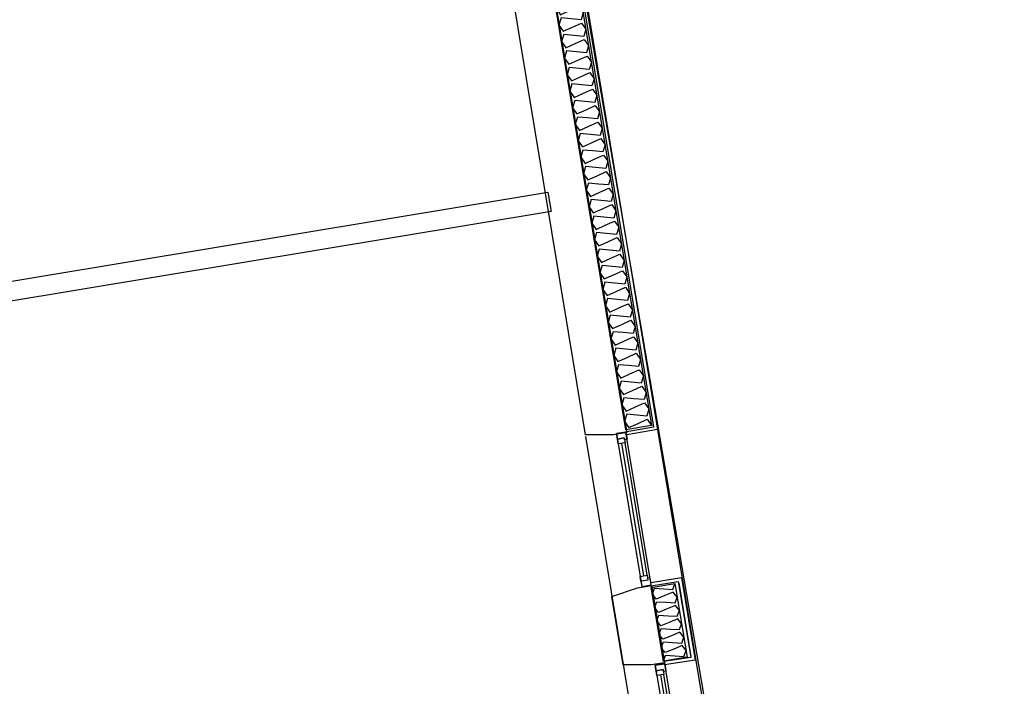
# Model space of a CAD drawing. Header units: millimetres. Extents: x -15 to 127, y -65 to 67.
# Tile 55 of 256: x 39.541 to 40.045, y -53.28 to -52.939. Entities that reach past the tile are written whole.
import ezdxf

# ---------------------------------------------------------------- set-up
doc = ezdxf.new("R2010")
doc.units = ezdxf.units.MM
doc.header["$MEASUREMENT"] = 0
doc.layers.add('Calque 5', color=7, linetype='Continuous')

# ---------------------------------------------------------------- blocks, each defined once
blk = doc.blocks.new('PD_26494')
at = {"layer": 'Calque 5', "color": 0}
for p, q in [((16.02437, -39.05693), (16.04015, -39.05431)), ((16.04015, -39.05431), (16.08022, -39.29595)), ((16.08022, -39.29595), (16.06444, -39.29857))]:
    blk.add_line(p, q, dxfattribs=at)
blk = doc.blocks.new('PD_26498')
at = {"layer": 'Calque 5', "color": 0}
for points in [[(16.03792, -39.05703), (16.07718, -39.29381), (16.06408, -39.29599), (16.02481, -39.0592), (16.03792, -39.05703)], [(16.03792, -39.05703), (16.03685, -39.06072), (16.03172, -39.06023), (16.02659, -39.05974), (16.02551, -39.06343), (16.02772, -39.06658), (16.03242, -39.06446), (16.03712, -39.06234), (16.03932, -39.06549), (16.03825, -39.06918), (16.03312, -39.06869), (16.02799, -39.0682), (16.02692, -39.07189), (16.02912, -39.07504), (16.03382, -39.07292), (16.03852, -39.07079), (16.04072, -39.07394), (16.03965, -39.07764), (16.03452, -39.07714), (16.02939, -39.07665), (16.02832, -39.08035), (16.03052, -39.08349), (16.03522, -39.08137), (16.03992, -39.07925), (16.04213, -39.0824), (16.04105, -39.08609), (16.03592, -39.0856), (16.03079, -39.08511), (16.02972, -39.0888), (16.03193, -39.09195), (16.03662, -39.08983), (16.04132, -39.08771), (16.04353, -39.09086), (16.04246, -39.09455), (16.03733, -39.09406), (16.03219, -39.09357), (16.03112, -39.09726), (16.03333, -39.10041), (16.03803, -39.09829), (16.04272, -39.09616), (16.04493, -39.09931), (16.04386, -39.10301), (16.03873, -39.10251), (16.0336, -39.10202), (16.03253, -39.10571), (16.03473, -39.10886), (16.03943, -39.10674), (16.04413, -39.10462), (16.04633, -39.10777), (16.04526, -39.11146), (16.04013, -39.11097), (16.035, -39.11048), (16.03393, -39.11417), (16.03613, -39.11732), (16.04083, -39.1152), (16.04553, -39.11308), (16.04773, -39.11623), (16.04666, -39.11992), (16.04153, -39.11943), (16.0364, -39.11894), (16.03533, -39.12263), (16.03754, -39.12578), (16.04223, -39.12366), (16.04693, -39.12153), (16.04914, -39.12468), (16.04807, -39.12838), (16.04293, -39.12788), (16.0378, -39.12739), (16.03673, -39.13108), (16.03894, -39.13423), (16.04364, -39.13211), (16.04833, -39.12999), (16.05054, -39.13314), (16.04947, -39.13683), (16.04434, -39.13634), (16.03921, -39.13585), (16.03813, -39.13954), (16.04034, -39.14269), (16.04504, -39.14057), (16.04974, -39.13845), (16.05194, -39.1416), (16.05087, -39.14529), (16.04574, -39.1448), (16.04061, -39.1443), (16.03954, -39.148), (16.04174, -39.15115), (16.04644, -39.14903), (16.05114, -39.1469), (16.05334, -39.15005), (16.05227, -39.15375), (16.04714, -39.15325), (16.04201, -39.15276), (16.04094, -39.15645), (16.04314, -39.1596), (16.04784, -39.15748), (16.05254, -39.15536), (16.05475, -39.15851), (16.05368, -39.1622), (16.04854, -39.16171), (16.04341, -39.16122), (16.04234, -39.16491), (16.04455, -39.16806), (16.04925, -39.16594), (16.05394, -39.16382), (16.05615, -39.16697), (16.05508, -39.17066), (16.04995, -39.17017), (16.04481, -39.16967), (16.04374, -39.17337), (16.04595, -39.17652), (16.05065, -39.17439), (16.05535, -39.17227), (16.05755, -39.17542), (16.05648, -39.17912), (16.05135, -39.17862), (16.04622, -39.17813), (16.04515, -39.18182), (16.04735, -39.18497), (16.05205, -39.18285), (16.05675, -39.18073), (16.05895, -39.18388), (16.05788, -39.18757), (16.05275, -39.18708), (16.04762, -39.18659), (16.04655, -39.19028), (16.04875, -39.19343), (16.05345, -39.19131), (16.05815, -39.18919), (16.06036, -39.19234), (16.05928, -39.19603), (16.05415, -39.19554), (16.04902, -39.19504), (16.04795, -39.19874), (16.05016, -39.20189), (16.05485, -39.19976), (16.05955, -39.19764), (16.06176, -39.20079), (16.06069, -39.20448), (16.05556, -39.20399), (16.05042, -39.2035), (16.04935, -39.20719), (16.05156, -39.21034), (16.05626, -39.20822), (16.06095, -39.2061), (16.06316, -39.20925), (16.06209, -39.21294), (16.05696, -39.21245), (16.05183, -39.21196), (16.05076, -39.21565), (16.05296, -39.2188), (16.05766, -39.21668), (16.06236, -39.21456), (16.06456, -39.2177), (16.06349, -39.2214), (16.05836, -39.22091), (16.05323, -39.22041), (16.05216, -39.22411), (16.05436, -39.22726), (16.05906, -39.22513), (16.06376, -39.22301), (16.06596, -39.22616), (16.06489, -39.22985), (16.05976, -39.22936), (16.05463, -39.22887), (16.05356, -39.23256), (16.05577, -39.23571), (16.06046, -39.23359), (16.06516, -39.23147), (16.06737, -39.23462), (16.0663, -39.23831), (16.06116, -39.23782), (16.05603, -39.23733), (16.05496, -39.24102), (16.05717, -39.24417), (16.06187, -39.24205), (16.06656, -39.23992), (16.06877, -39.24307), (16.0677, -39.24677), (16.06257, -39.24628), (16.05744, -39.24578), (16.05636, -39.24948), (16.05857, -39.25263), (16.06327, -39.2505), (16.06797, -39.24838), (16.07017, -39.25153), (16.0691, -39.25522), (16.06397, -39.25473), (16.05884, -39.25424), (16.05777, -39.25793), (16.05997, -39.26108), (16.06467, -39.25896), (16.06937, -39.25684), (16.07157, -39.25999), (16.0705, -39.26368), (16.06537, -39.26319), (16.06024, -39.2627), (16.05917, -39.26639), (16.06137, -39.26954), (16.06607, -39.26742), (16.07077, -39.26529), (16.07298, -39.26844), (16.0719, -39.27214), (16.06677, -39.27164), (16.06164, -39.27115), (16.06057, -39.27485), (16.06278, -39.278), (16.06747, -39.27587), (16.07217, -39.27375), (16.07438, -39.2769), (16.07331, -39.28059), (16.06818, -39.2801), (16.06304, -39.27961), (16.06197, -39.2833), (16.06418, -39.28645), (16.06888, -39.28433), (16.07357, -39.28221), (16.07578, -39.28536), (16.07471, -39.28905), (16.06958, -39.28856), (16.06445, -39.28807), (16.06338, -39.29176), (16.06558, -39.29491), (16.07028, -39.29279), (16.07498, -39.29066), (16.07718, -39.29381)]]:
    blk.add_lwpolyline(points, dxfattribs=at)
blk = doc.blocks.new('PD_26584')
at = {"layer": 'Calque 5', "color": 0}
for p, q in [((16.07679, -39.3742), (16.09257, -39.37175)), ((16.09257, -39.37175), (16.09958, -39.41401)), ((16.09958, -39.41401), (16.08375, -39.41647))]:
    blk.add_line(p, q, dxfattribs=at)
blk = doc.blocks.new('PD_26585')
at = {"layer": 'Calque 5', "color": 0}
for points in [[(16.08331, -39.41449), (16.07706, -39.37681), (16.08916, -39.37481), (16.09541, -39.41249), (16.08331, -39.41449)], [(16.08331, -39.41449), (16.08436, -39.41148), (16.08907, -39.41178), (16.09379, -39.41208), (16.09484, -39.40906), (16.09287, -39.40655), (16.08851, -39.40835), (16.08415, -39.41016), (16.08218, -39.40764), (16.08323, -39.40463), (16.08794, -39.40493), (16.09265, -39.40523), (16.0937, -39.40221), (16.09173, -39.3997), (16.08737, -39.4015), (16.08301, -39.40331), (16.08104, -39.40079), (16.08209, -39.39777), (16.0868, -39.39808), (16.09151, -39.39838), (16.09257, -39.39536), (16.0906, -39.39284), (16.08623, -39.39465), (16.08187, -39.39645), (16.0799, -39.39394), (16.08096, -39.39092), (16.08567, -39.39122), (16.09038, -39.39152), (16.09143, -39.38851), (16.08946, -39.38599), (16.0851, -39.3878), (16.08074, -39.3896), (16.07877, -39.38709), (16.07982, -39.38407), (16.08453, -39.38437), (16.08924, -39.38467), (16.09029, -39.38166), (16.08832, -39.37914), (16.08396, -39.38095), (16.0796, -39.38275), (16.07763, -39.38024), (16.07868, -39.37722), (16.08339, -39.37752), (16.0881, -39.37782), (16.08916, -39.37481)]]:
    blk.add_lwpolyline(points, dxfattribs=at)
blk = doc.blocks.new('PD_26583')
at = {"layer": 'Calque 5', "color": 0}
blk.add_line((16.09113, -39.37448), (16.09738, -39.41216), dxfattribs=at)
blk.add_lwpolyline([(16.08349, -39.41477), (16.07704, -39.3759), (16.09088, -39.37376), (16.09732, -39.41262), (16.08349, -39.41477)], dxfattribs=at)
at = {"layer": 'Calque 5'}
for name in ['PD_26584', 'PD_26585']:
    blk.add_blockref(name, (0, 0), dxfattribs=at)
blk = doc.blocks.new('PD_26582')
at = {"layer": 'Calque 5', "color": 0}
blk.add_lwpolyline([(16.07719, -39.37575), (16.08375, -39.41534), (16.07695, -39.41648), (16.06266, -39.41648), (16.05684, -39.38141), (16.06999, -39.37693), (16.07719, -39.37575)], dxfattribs=at)
at = {"layer": 'Calque 5'}
blk.add_blockref('PD_26583', (0, 0), dxfattribs=at)
blk = doc.blocks.new('PD_26586')
at = {"layer": 'Calque 5', "color": 0}
for p, q in [((16.08172, -39.42158), (16.09276, -39.48815)), ((16.09453, -39.48786), (16.08349, -39.42129))]:
    blk.add_line(p, q, dxfattribs=at)
for points in [[(16.09672, -39.49286), (16.08395, -39.41585), (16.07909, -39.41665), (16.09186, -39.49366), (16.09672, -39.49286)], [(16.07909, -39.41665), (16.08395, -39.41585), (16.08456, -39.41953), (16.08324, -39.41975), (16.08308, -39.41883), (16.07954, -39.41942), (16.07909, -39.41665)], [(16.07995, -39.42187), (16.07954, -39.41942), (16.08308, -39.41883), (16.08349, -39.42129), (16.07995, -39.42187)], [(16.0914, -39.4909), (16.09099, -39.48844), (16.09453, -39.48786), (16.09494, -39.49031), (16.0914, -39.4909)], [(16.09186, -39.49366), (16.09672, -39.49286), (16.09611, -39.48917), (16.09478, -39.48939), (16.09494, -39.49031), (16.0914, -39.4909), (16.09186, -39.49366)]]:
    blk.add_lwpolyline(points, dxfattribs=at)
blk.add_point((16.08395, -39.41585), dxfattribs=at)
blk = doc.blocks.new('PD_26587')
at = {"layer": 'Calque 5', "color": 0}
for p, q in [((16.06185, -39.30292), (16.0731, -39.37079)), ((16.07487, -39.3705), (16.06362, -39.30263))]:
    blk.add_line(p, q, dxfattribs=at)
for points in [[(16.07706, -39.3755), (16.06408, -39.29719), (16.05921, -39.29799), (16.0722, -39.37631), (16.07706, -39.3755)], [(16.05921, -39.29799), (16.06408, -39.29719), (16.06469, -39.30087), (16.06336, -39.30109), (16.06321, -39.30017), (16.05967, -39.30076), (16.05921, -39.29799)], [(16.06008, -39.30322), (16.05967, -39.30076), (16.06321, -39.30017), (16.06362, -39.30263), (16.06008, -39.30322)], [(16.07174, -39.37354), (16.07133, -39.37109), (16.07487, -39.3705), (16.07528, -39.37296), (16.07174, -39.37354)], [(16.0722, -39.37631), (16.07706, -39.3755), (16.07645, -39.37181), (16.07512, -39.37203), (16.07528, -39.37296), (16.07174, -39.37354), (16.0722, -39.37631)]]:
    blk.add_lwpolyline(points, dxfattribs=at)
blk.add_point((16.06408, -39.29719), dxfattribs=at)
blk = doc.blocks.new('PD_27837')
at = {"layer": 'Calque 5', "color": 0}
for p, q in [((16.02437, -39.05693), (16.04015, -39.05431)), ((16.04015, -39.05431), (16.08022, -39.29595)), ((16.08022, -39.29595), (16.06444, -39.29857))]:
    blk.add_line(p, q, dxfattribs=at)
blk = doc.blocks.new('PD_27841')
at = {"layer": 'Calque 5', "color": 0}
for points in [[(16.03792, -39.05703), (16.07718, -39.29381), (16.06408, -39.29599), (16.02481, -39.0592), (16.03792, -39.05703)], [(16.03792, -39.05703), (16.03685, -39.06072), (16.03172, -39.06023), (16.02659, -39.05974), (16.02551, -39.06343), (16.02772, -39.06658), (16.03242, -39.06446), (16.03712, -39.06234), (16.03932, -39.06549), (16.03825, -39.06918), (16.03312, -39.06869), (16.02799, -39.0682), (16.02692, -39.07189), (16.02912, -39.07504), (16.03382, -39.07292), (16.03852, -39.07079), (16.04072, -39.07394), (16.03965, -39.07764), (16.03452, -39.07714), (16.02939, -39.07665), (16.02832, -39.08035), (16.03052, -39.08349), (16.03522, -39.08137), (16.03992, -39.07925), (16.04213, -39.0824), (16.04105, -39.08609), (16.03592, -39.0856), (16.03079, -39.08511), (16.02972, -39.0888), (16.03193, -39.09195), (16.03662, -39.08983), (16.04132, -39.08771), (16.04353, -39.09086), (16.04246, -39.09455), (16.03733, -39.09406), (16.03219, -39.09357), (16.03112, -39.09726), (16.03333, -39.10041), (16.03803, -39.09829), (16.04272, -39.09616), (16.04493, -39.09931), (16.04386, -39.10301), (16.03873, -39.10251), (16.0336, -39.10202), (16.03253, -39.10571), (16.03473, -39.10886), (16.03943, -39.10674), (16.04413, -39.10462), (16.04633, -39.10777), (16.04526, -39.11146), (16.04013, -39.11097), (16.035, -39.11048), (16.03393, -39.11417), (16.03613, -39.11732), (16.04083, -39.1152), (16.04553, -39.11308), (16.04773, -39.11623), (16.04666, -39.11992), (16.04153, -39.11943), (16.0364, -39.11894), (16.03533, -39.12263), (16.03754, -39.12578), (16.04223, -39.12366), (16.04693, -39.12153), (16.04914, -39.12468), (16.04807, -39.12838), (16.04293, -39.12788), (16.0378, -39.12739), (16.03673, -39.13108), (16.03894, -39.13423), (16.04364, -39.13211), (16.04833, -39.12999), (16.05054, -39.13314), (16.04947, -39.13683), (16.04434, -39.13634), (16.03921, -39.13585), (16.03813, -39.13954), (16.04034, -39.14269), (16.04504, -39.14057), (16.04974, -39.13845), (16.05194, -39.1416), (16.05087, -39.14529), (16.04574, -39.1448), (16.04061, -39.1443), (16.03954, -39.148), (16.04174, -39.15115), (16.04644, -39.14903), (16.05114, -39.1469), (16.05334, -39.15005), (16.05227, -39.15375), (16.04714, -39.15325), (16.04201, -39.15276), (16.04094, -39.15645), (16.04314, -39.1596), (16.04784, -39.15748), (16.05254, -39.15536), (16.05475, -39.15851), (16.05368, -39.1622), (16.04854, -39.16171), (16.04341, -39.16122), (16.04234, -39.16491), (16.04455, -39.16806), (16.04925, -39.16594), (16.05394, -39.16382), (16.05615, -39.16697), (16.05508, -39.17066), (16.04995, -39.17017), (16.04481, -39.16967), (16.04374, -39.17337), (16.04595, -39.17652), (16.05065, -39.17439), (16.05535, -39.17227), (16.05755, -39.17542), (16.05648, -39.17912), (16.05135, -39.17862), (16.04622, -39.17813), (16.04515, -39.18182), (16.04735, -39.18497), (16.05205, -39.18285), (16.05675, -39.18073), (16.05895, -39.18388), (16.05788, -39.18757), (16.05275, -39.18708), (16.04762, -39.18659), (16.04655, -39.19028), (16.04875, -39.19343), (16.05345, -39.19131), (16.05815, -39.18919), (16.06036, -39.19234), (16.05928, -39.19603), (16.05415, -39.19554), (16.04902, -39.19504), (16.04795, -39.19874), (16.05016, -39.20189), (16.05485, -39.19976), (16.05955, -39.19764), (16.06176, -39.20079), (16.06069, -39.20448), (16.05556, -39.20399), (16.05042, -39.2035), (16.04935, -39.20719), (16.05156, -39.21034), (16.05626, -39.20822), (16.06095, -39.2061), (16.06316, -39.20925), (16.06209, -39.21294), (16.05696, -39.21245), (16.05183, -39.21196), (16.05076, -39.21565), (16.05296, -39.2188), (16.05766, -39.21668), (16.06236, -39.21456), (16.06456, -39.2177), (16.06349, -39.2214), (16.05836, -39.22091), (16.05323, -39.22041), (16.05216, -39.22411), (16.05436, -39.22726), (16.05906, -39.22513), (16.06376, -39.22301), (16.06596, -39.22616), (16.06489, -39.22985), (16.05976, -39.22936), (16.05463, -39.22887), (16.05356, -39.23256), (16.05577, -39.23571), (16.06046, -39.23359), (16.06516, -39.23147), (16.06737, -39.23462), (16.0663, -39.23831), (16.06116, -39.23782), (16.05603, -39.23733), (16.05496, -39.24102), (16.05717, -39.24417), (16.06187, -39.24205), (16.06656, -39.23992), (16.06877, -39.24307), (16.0677, -39.24677), (16.06257, -39.24628), (16.05744, -39.24578), (16.05636, -39.24948), (16.05857, -39.25263), (16.06327, -39.2505), (16.06797, -39.24838), (16.07017, -39.25153), (16.0691, -39.25522), (16.06397, -39.25473), (16.05884, -39.25424), (16.05777, -39.25793), (16.05997, -39.26108), (16.06467, -39.25896), (16.06937, -39.25684), (16.07157, -39.25999), (16.0705, -39.26368), (16.06537, -39.26319), (16.06024, -39.2627), (16.05917, -39.26639), (16.06137, -39.26954), (16.06607, -39.26742), (16.07077, -39.26529), (16.07298, -39.26844), (16.0719, -39.27214), (16.06677, -39.27164), (16.06164, -39.27115), (16.06057, -39.27485), (16.06278, -39.278), (16.06747, -39.27587), (16.07217, -39.27375), (16.07438, -39.2769), (16.07331, -39.28059), (16.06818, -39.2801), (16.06304, -39.27961), (16.06197, -39.2833), (16.06418, -39.28645), (16.06888, -39.28433), (16.07357, -39.28221), (16.07578, -39.28536), (16.07471, -39.28905), (16.06958, -39.28856), (16.06445, -39.28807), (16.06338, -39.29176), (16.06558, -39.29491), (16.07028, -39.29279), (16.07498, -39.29066), (16.07718, -39.29381)]]:
    blk.add_lwpolyline(points, dxfattribs=at)
blk = doc.blocks.new('PD_27927')
at = {"layer": 'Calque 5', "color": 0}
for p, q in [((16.07679, -39.3742), (16.09257, -39.37175)), ((16.09257, -39.37175), (16.09958, -39.41401)), ((16.09958, -39.41401), (16.08375, -39.41647))]:
    blk.add_line(p, q, dxfattribs=at)
blk = doc.blocks.new('PD_27928')
at = {"layer": 'Calque 5', "color": 0}
for points in [[(16.08331, -39.41449), (16.07706, -39.37681), (16.08916, -39.37481), (16.09541, -39.41249), (16.08331, -39.41449)], [(16.08331, -39.41449), (16.08436, -39.41148), (16.08907, -39.41178), (16.09379, -39.41208), (16.09484, -39.40906), (16.09287, -39.40655), (16.08851, -39.40835), (16.08415, -39.41016), (16.08218, -39.40764), (16.08323, -39.40463), (16.08794, -39.40493), (16.09265, -39.40523), (16.0937, -39.40221), (16.09173, -39.3997), (16.08737, -39.4015), (16.08301, -39.40331), (16.08104, -39.40079), (16.08209, -39.39777), (16.0868, -39.39808), (16.09151, -39.39838), (16.09257, -39.39536), (16.0906, -39.39284), (16.08623, -39.39465), (16.08187, -39.39645), (16.0799, -39.39394), (16.08096, -39.39092), (16.08567, -39.39122), (16.09038, -39.39152), (16.09143, -39.38851), (16.08946, -39.38599), (16.0851, -39.3878), (16.08074, -39.3896), (16.07877, -39.38709), (16.07982, -39.38407), (16.08453, -39.38437), (16.08924, -39.38467), (16.09029, -39.38166), (16.08832, -39.37914), (16.08396, -39.38095), (16.0796, -39.38275), (16.07763, -39.38024), (16.07868, -39.37722), (16.08339, -39.37752), (16.0881, -39.37782), (16.08916, -39.37481)]]:
    blk.add_lwpolyline(points, dxfattribs=at)
blk = doc.blocks.new('PD_27926')
at = {"layer": 'Calque 5', "color": 0}
blk.add_line((16.09113, -39.37448), (16.09738, -39.41216), dxfattribs=at)
blk.add_lwpolyline([(16.08349, -39.41477), (16.07704, -39.3759), (16.09088, -39.37376), (16.09732, -39.41262), (16.08349, -39.41477)], dxfattribs=at)
at = {"layer": 'Calque 5'}
for name in ['PD_27927', 'PD_27928']:
    blk.add_blockref(name, (0, 0), dxfattribs=at)
blk = doc.blocks.new('PD_27925')
at = {"layer": 'Calque 5', "color": 0}
blk.add_lwpolyline([(16.07719, -39.37575), (16.08375, -39.41534), (16.07695, -39.41648), (16.06266, -39.41648), (16.05684, -39.38141), (16.06999, -39.37693), (16.07719, -39.37575)], dxfattribs=at)
at = {"layer": 'Calque 5'}
blk.add_blockref('PD_27926', (0, 0), dxfattribs=at)
blk = doc.blocks.new('PD_27929')
at = {"layer": 'Calque 5', "color": 0}
for p, q in [((16.08172, -39.42158), (16.09276, -39.48815)), ((16.09453, -39.48786), (16.08349, -39.42129))]:
    blk.add_line(p, q, dxfattribs=at)
for points in [[(16.09672, -39.49286), (16.08395, -39.41585), (16.07909, -39.41665), (16.09186, -39.49366), (16.09672, -39.49286)], [(16.07909, -39.41665), (16.08395, -39.41585), (16.08456, -39.41953), (16.08324, -39.41975), (16.08308, -39.41883), (16.07954, -39.41942), (16.07909, -39.41665)], [(16.07995, -39.42187), (16.07954, -39.41942), (16.08308, -39.41883), (16.08349, -39.42129), (16.07995, -39.42187)], [(16.0914, -39.4909), (16.09099, -39.48844), (16.09453, -39.48786), (16.09494, -39.49031), (16.0914, -39.4909)], [(16.09186, -39.49366), (16.09672, -39.49286), (16.09611, -39.48917), (16.09478, -39.48939), (16.09494, -39.49031), (16.0914, -39.4909), (16.09186, -39.49366)]]:
    blk.add_lwpolyline(points, dxfattribs=at)
blk.add_point((16.08395, -39.41585), dxfattribs=at)
blk = doc.blocks.new('PD_27930')
at = {"layer": 'Calque 5', "color": 0}
for p, q in [((16.06185, -39.30292), (16.0731, -39.37079)), ((16.07487, -39.3705), (16.06362, -39.30263))]:
    blk.add_line(p, q, dxfattribs=at)
for points in [[(16.07706, -39.3755), (16.06408, -39.29719), (16.05921, -39.29799), (16.0722, -39.37631), (16.07706, -39.3755)], [(16.05921, -39.29799), (16.06408, -39.29719), (16.06469, -39.30087), (16.06336, -39.30109), (16.06321, -39.30017), (16.05967, -39.30076), (16.05921, -39.29799)], [(16.06008, -39.30322), (16.05967, -39.30076), (16.06321, -39.30017), (16.06362, -39.30263), (16.06008, -39.30322)], [(16.07174, -39.37354), (16.07133, -39.37109), (16.07487, -39.3705), (16.07528, -39.37296), (16.07174, -39.37354)], [(16.0722, -39.37631), (16.07706, -39.3755), (16.07645, -39.37181), (16.07512, -39.37203), (16.07528, -39.37296), (16.07174, -39.37354), (16.0722, -39.37631)]]:
    blk.add_lwpolyline(points, dxfattribs=at)
blk.add_point((16.06408, -39.29719), dxfattribs=at)

msp = doc.modelspace()

# ---------------------------------------------------------------- linework, layer by layer
at = {"layer": 'Calque 5', "color": 0}
for p, q in [((39.75557, -52.47408), (39.89935, -53.34115)), ((39.75557, -52.47408), (39.89935, -53.34115)), ((39.86326, -53.34895), (39.8306, -53.15198)), ((39.86326, -53.34895), (39.8306, -53.15198))]:
    msp.add_line(p, q, dxfattribs=at)
for points in [[(38.92731, -51.23285), (39.86138, -51.23285), (39.86138, -51.2381), (40.04504, -52.35058), (39.74068, -52.40306), (39.96633, -53.72544), (37.93027, -54.06129), (37.70462, -52.68118), (38.9378, -52.48177), (38.92731, -51.23285)], [(38.92731, -51.23285), (39.86138, -51.23285), (39.86138, -51.2381), (40.04504, -52.35058), (39.74068, -52.40306), (39.96633, -53.72544), (37.93027, -54.06129), (37.70462, -52.68118), (38.9378, -52.48177), (38.92731, -51.23285)], [(39.8516, -53.14962), (39.81202, -52.91094), (39.82584, -52.90865), (39.86541, -53.14733), (39.8516, -53.14962)], [(39.8516, -53.14962), (39.81202, -52.91094), (39.82584, -52.90865), (39.86541, -53.14733), (39.8516, -53.14962)], [(39.81192, -52.91036), (39.85167, -53.15006), (39.84487, -53.1512), (39.83057, -53.1512), (39.79157, -52.91602), (39.80472, -52.91154), (39.81192, -52.91036)], [(39.81192, -52.91036), (39.85167, -53.15006), (39.84487, -53.1512), (39.83057, -53.1512), (39.79157, -52.91602), (39.80472, -52.91154), (39.81192, -52.91036)], [(39.81292, -53.03681), (39.20884, -53.13698), (39.2072, -53.12711), (39.81128, -53.02694), (39.81292, -53.03681)], [(39.81292, -53.03681), (39.20884, -53.13698), (39.2072, -53.12711), (39.81128, -53.02694), (39.81292, -53.03681)]]:
    msp.add_lwpolyline(points, dxfattribs=at)

# ---------------------------------------------------------------- block references
at = {"layer": 'Calque 5'}
for name in ['PD_26494', 'PD_27837', 'PD_26498', 'PD_27841', 'PD_26587', 'PD_27930', 'PD_26582', 'PD_27925', 'PD_26586', 'PD_27929']:
    msp.add_blockref(name, (23.78716, -13.85257), dxfattribs=at)

doc.saveas('drawing.dxf')
